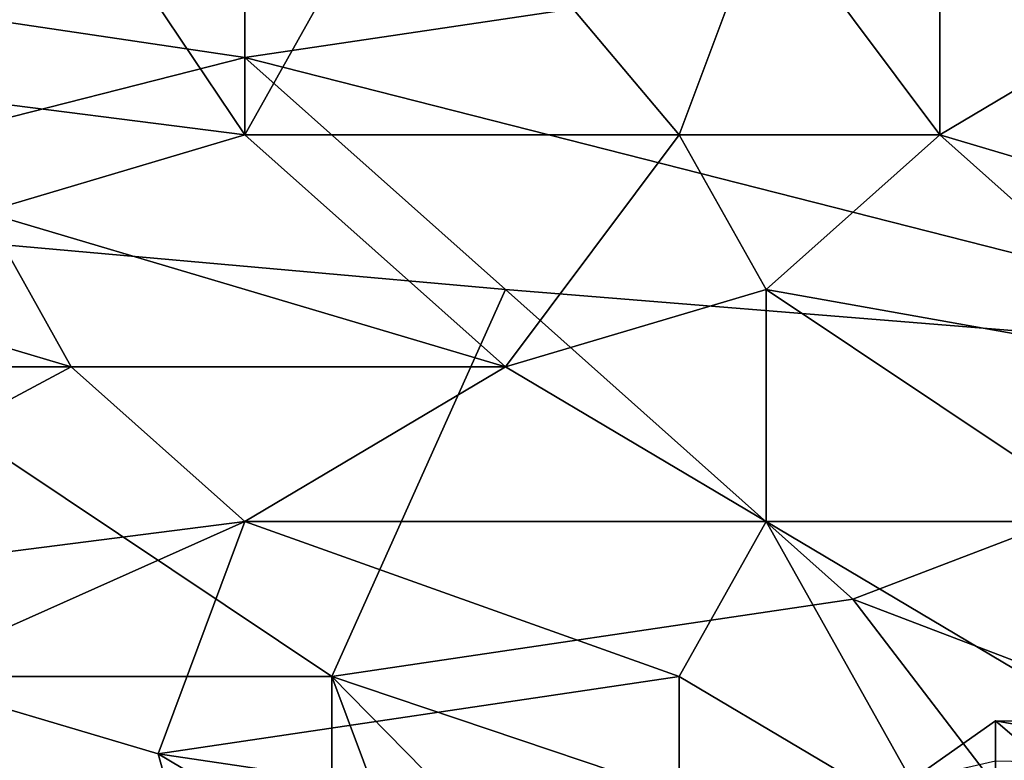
# Model space of a CAD drawing. Extents: x -1.05 to 1.05, y -0.36 to 0.36.
# Tile 149 of 226: x 0.7108 to 0.7761, y -0.2634 to -0.2143. Entities that reach past the tile are written whole.
import ezdxf

# ---------------------------------------------------------------- set-up
doc = ezdxf.new("R2010")
doc.units = 0

msp = doc.modelspace()

# ---------------------------------------------------------------- linework, layer by layer
for points in [[(0.68545, -0.21678, 0.414459), (0.725765, -0.221913, 0.41188), (0.708487, -0.196247, 0.41389)], [(0.725765, -0.221913, 0.41188), (0.725765, -0.206514, 0.412517), (0.708487, -0.196247, 0.41389)], [(0.771839, -0.221913, 0.407501), (0.771839, -0.196247, 0.408289), (0.76032, -0.206514, 0.409363)], [(0.771839, -0.196247, 0.408289), (0.771839, -0.221913, 0.407501), (0.789116, -0.211647, 0.405565)], [(0.656653, -0.206514, 0.261676), (0.725765, -0.201381, 0.261483), (0.725765, -0.21678, 0.26181)], [(0.725765, -0.221913, 0.41188), (0.737283, -0.201381, 0.411754), (0.725765, -0.206514, 0.412517)], [(0.725765, -0.221913, 0.41188), (0.754561, -0.221913, 0.409369), (0.737283, -0.201381, 0.411754)], [(0.725765, -0.21678, 0.26181), (0.725765, -0.201381, 0.261483), (0.794876, -0.206514, 0.261648)], [(0.754561, -0.221913, 0.409369), (0.76032, -0.206514, 0.409363), (0.737283, -0.201381, 0.411754)], [(0.68545, -0.227046, 0.262149), (0.656653, -0.206514, 0.261676), (0.725765, -0.21678, 0.26181)], [(0.806394, -0.237313, 0.262443), (0.725765, -0.21678, 0.26181), (0.794876, -0.206514, 0.261648)], [(0.754561, -0.221913, 0.409369), (0.771839, -0.221913, 0.407501), (0.76032, -0.206514, 0.409363)], [(0.789116, -0.211647, 0.405565), (0.771839, -0.221913, 0.407501), (0.789116, -0.227046, 0.405093)], [(0.68545, -0.227046, 0.262149), (0.725765, -0.21678, 0.26181), (0.743042, -0.23218, 0.262246)], [(0.708487, -0.227046, 0.412695), (0.725765, -0.221913, 0.41188), (0.68545, -0.21678, 0.414459)], [(0.743042, -0.23218, 0.262246), (0.725765, -0.21678, 0.26181), (0.806394, -0.237313, 0.262443)], [(0.708487, -0.227046, 0.412695), (0.743042, -0.237313, 0.409446), (0.725765, -0.221913, 0.41188)], [(0.743042, -0.237313, 0.409446), (0.754561, -0.221913, 0.409369), (0.725765, -0.221913, 0.41188)], [(0.743042, -0.237313, 0.409446), (0.76032, -0.23218, 0.40822), (0.754561, -0.221913, 0.409369)], [(0.76032, -0.23218, 0.40822), (0.771839, -0.221913, 0.407501), (0.754561, -0.221913, 0.409369)], [(0.76032, -0.23218, 0.40822), (0.789116, -0.237313, 0.404575), (0.771839, -0.221913, 0.407501)], [(0.771839, -0.221913, 0.407501), (0.789116, -0.237313, 0.404575), (0.789116, -0.227046, 0.405093)], [(0.731524, -0.257845, 0.263315), (0.68545, -0.227046, 0.262149), (0.743042, -0.23218, 0.262246)], [(0.731524, -0.257845, 0.263315), (0.691209, -0.257845, 0.263373), (0.68545, -0.227046, 0.262149)], [(0.714246, -0.237313, 0.411501), (0.708487, -0.227046, 0.412695), (0.696968, -0.23218, 0.412881)], [(0.714246, -0.237313, 0.411501), (0.743042, -0.237313, 0.409446), (0.708487, -0.227046, 0.412695)], [(0.691209, -0.237313, 0.412644), (0.714246, -0.237313, 0.411501), (0.696968, -0.23218, 0.412881)], [(0.731524, -0.257845, 0.263315), (0.743042, -0.23218, 0.262246), (0.766079, -0.252712, 0.263034)], [(0.766079, -0.252712, 0.263034), (0.743042, -0.23218, 0.262246), (0.806394, -0.237313, 0.262443)], [(0.76032, -0.247579, 0.406956), (0.76032, -0.23218, 0.40822), (0.743042, -0.237313, 0.409446)], [(0.783357, -0.247579, 0.40454), (0.789116, -0.237313, 0.404575), (0.76032, -0.23218, 0.40822)], [(0.76032, -0.247579, 0.406956), (0.783357, -0.247579, 0.40454), (0.76032, -0.23218, 0.40822)], [(0.68545, -0.252712, 0.410813), (0.725765, -0.247579, 0.409677), (0.714246, -0.237313, 0.411501)], [(0.691209, -0.237313, 0.412644), (0.68545, -0.252712, 0.410813), (0.714246, -0.237313, 0.411501)], [(0.725765, -0.247579, 0.409677), (0.743042, -0.237313, 0.409446), (0.714246, -0.237313, 0.411501)], [(0.725765, -0.247579, 0.409677), (0.76032, -0.247579, 0.406956), (0.743042, -0.237313, 0.409446)], [(0.806394, -0.268112, 0.263558), (0.766079, -0.252712, 0.263034), (0.806394, -0.237313, 0.262443)], [(0.702728, -0.257845, 0.409336), (0.725765, -0.247579, 0.409677), (0.68545, -0.252712, 0.410813)], [(0.702728, -0.257845, 0.409336), (0.720005, -0.262979, 0.407722), (0.725765, -0.247579, 0.409677)], [(0.720005, -0.262979, 0.407722), (0.754561, -0.257845, 0.406254), (0.725765, -0.247579, 0.409677)], [(0.754561, -0.257845, 0.406254), (0.76032, -0.247579, 0.406956), (0.725765, -0.247579, 0.409677)], [(0.754561, -0.257845, 0.406254), (0.771839, -0.268112, 0.403436), (0.76032, -0.247579, 0.406956)], [(0.794876, -0.268112, 0.401216), (0.783357, -0.247579, 0.40454), (0.76032, -0.247579, 0.406956)], [(0.794876, -0.268112, 0.401216), (0.76032, -0.247579, 0.406956), (0.771839, -0.268112, 0.403436)], [(0.783357, -0.275327, 0.264051), (0.731524, -0.257845, 0.263315), (0.766079, -0.252712, 0.263034)], [(0.783357, -0.275327, 0.264051), (0.766079, -0.252712, 0.263034), (0.806394, -0.268112, 0.263558)], [(0.656653, -0.262979, 0.263734), (0.691209, -0.257845, 0.263373), (0.731524, -0.293778, 0.265502)], [(0.691209, -0.257845, 0.263373), (0.731524, -0.257845, 0.263315), (0.731524, -0.293778, 0.265502)], [(0.720005, -0.262979, 0.407722), (0.702728, -0.257845, 0.409336), (0.725765, -0.283511, 0.403527)], [(0.725765, -0.283511, 0.403527), (0.702728, -0.257845, 0.409336), (0.702728, -0.278378, 0.405413)], [(0.720005, -0.262979, 0.407722), (0.754561, -0.268112, 0.404812), (0.754561, -0.257845, 0.406254)], [(0.743042, -0.288644, 0.265074), (0.731524, -0.257845, 0.263315), (0.771839, -0.298911, 0.26544)], [(0.771839, -0.298911, 0.26544), (0.731524, -0.257845, 0.263315), (0.783357, -0.275327, 0.264051)], [(0.731524, -0.293778, 0.265502), (0.731524, -0.257845, 0.263315), (0.743042, -0.288644, 0.265074)], [(0.754561, -0.268112, 0.404812), (0.771839, -0.268112, 0.403436), (0.754561, -0.257845, 0.406254)], [(0.769931, -0.264751, 0.218717), (0.77555, -0.265626, 0.221735), (0.77555, -0.26079, 0.218717)], [(0.77555, -0.263467, 0.214982), (0.769931, -0.264751, 0.218717), (0.77555, -0.26079, 0.218717)], [(0.77555, -0.26079, 0.218717), (0.781169, -0.265626, 0.221913), (0.792408, -0.261016, 0.218717)], [(0.77555, -0.26079, 0.218717), (0.792408, -0.261016, 0.218717), (0.792408, -0.263815, 0.214982)], [(0.77555, -0.263467, 0.214982), (0.77555, -0.26079, 0.218717), (0.792408, -0.263815, 0.214982)], [(0.77555, -0.265626, 0.221735), (0.781169, -0.265626, 0.221913), (0.77555, -0.26079, 0.218717)], [(0.668172, -0.288644, 0.265421), (0.656653, -0.262979, 0.263734), (0.731524, -0.293778, 0.265502)], [(0.737283, -0.273245, 0.405056), (0.754561, -0.268112, 0.404812), (0.720005, -0.262979, 0.407722)], [(0.725765, -0.283511, 0.403527), (0.737283, -0.273245, 0.405056), (0.720005, -0.262979, 0.407722)]]:
    msp.add_3dface(points)

doc.saveas('drawing.dxf')
